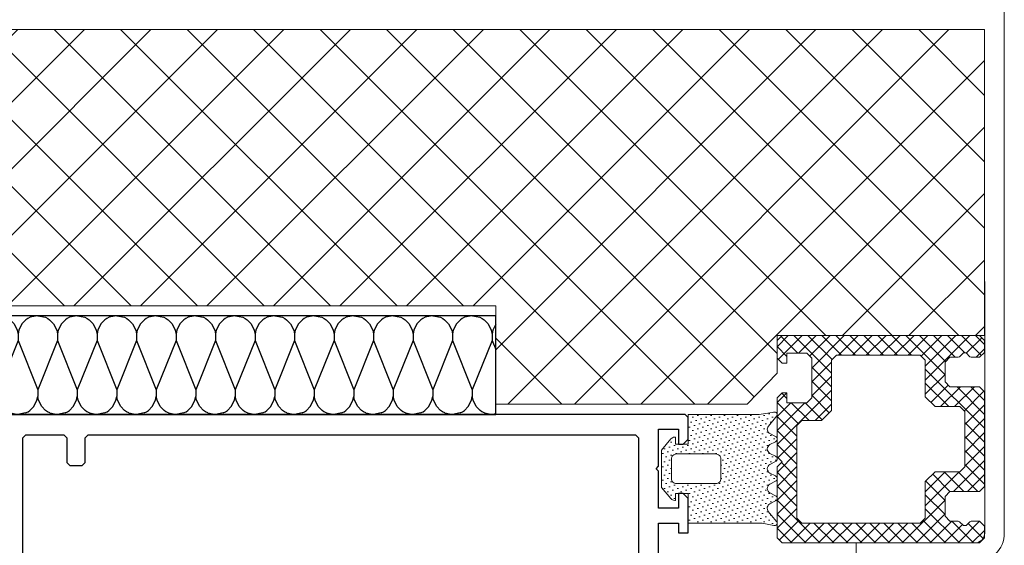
# Model space of a CAD drawing. Header units: millimetres. Extents: x -637441 to -130928, y -380379 to -53767.
# Tile 168 of 256: x -366174 to -365676, y -148141 to -147875. Entities that reach past the tile are written whole.
import ezdxf

# ---------------------------------------------------------------- set-up
doc = ezdxf.new("R2010")
doc.units = ezdxf.units.MM
doc.header["$LTSCALE"] = 10
for name, color, linetype in [('AL_1', 187, 'Continuous'), ('AL_3', 7, 'Continuous'), ('CrossSectionsProfils', 7, 'Continuous')]:
    doc.layers.add(name, color=color, linetype=linetype)
for name, color, linetype, lineweight in [('MB-inne', 8, 'Continuous', 9), ('MB-kreskowanie', 8, 'Continuous', 5), ('MB-uszczelki_tworzywa', 8, 'Continuous', 9)]:
    doc.layers.add(name, color=color, linetype=linetype, lineweight=lineweight)

msp = doc.modelspace()

# ---------------------------------------------------------------- hatches: boundary and pattern name
at = {"layer": 'AL_1'}
h = msp.add_hatch(dxfattribs=at)
h.set_pattern_fill('MINERAL WOOL', scale=50, angle=180)
h.set_pattern_definition([(180, (-366365.26, -148074.625), (-6e-15, -50), []), (248.1986, (-366375.262, -148087.125), (20.00124, 0.00186), [26.925, -26.925]), (291.8014, (-366375.262, -148087.125), (20.00124, -0.00186), [26.925, -26.925]), (270, (-366375.262, -148083.825), (20, -4e-15), [3.3, -46.7]), (270, (-366365.262, -148112.125), (20, -4e-15), [3.3, -46.7]), (191.3099, (-366365.262, -148074.625), (19.999982, 8e-06), [3.92, -247.105, 3.92, -254.95]), (191.3099, (-366365.262, -148124.625), (19.999982, 8e-06), [3.92, -247.105, 3.92, -254.95]), (206.565, (-366369.108, -148075.394), (20.00002, -5e-06), [1.375, -110.425]), (213.69, (-366370.339, -148076.01), (20, 1e-05), [1.1094, -359.4457]), (213.69, (-366370.339, -148126.01), (20, 1e-05), [1.1094, -359.4457]), (213.69, (-366370.339, -148176.01), (20, 1e-05), [1.1094, -359.4457]), (213.69, (-366370.339, -148226.01), (20, 1e-05), [1.1094, -359.4457]), (225, (-366371.262, -148076.625), (20, -2e-15), [2.8285, -138.593]), (225, (-366371.262, -148126.625), (20, -2e-15), [2.8285, -138.593]), (243.435, (-366373.262, -148078.625), (20, -3e-05), [3.5776, -220.029]), (243.435, (-366373.262, -148128.625), (20, -3e-05), [3.5776, -220.029]), (243.435, (-366373.262, -148178.625), (20, -3e-05), [3.5776, -220.029]), (243.435, (-366373.262, -148228.625), (20, -3e-05), [3.5776, -220.029]), (258.69, (-366374.862, -148081.825), (20, -8e-06), [2.0396, -99.9407]), (258.69, (-366374.862, -148131.825), (20, -8e-06), [2.0396, -99.9407]), (348.6901, (-366365.262, -148074.625), (19.999982, -8e-06), [3.92, -247.105, 3.92, -254.95]), (348.6901, (-366365.262, -148124.625), (19.999982, -8e-06), [3.92, -247.105, 3.92, -254.95]), (333.435, (-366361.416, -148075.394), (20.00002, 5e-06), [1.375, -110.425]), (326.31, (-366360.185, -148076.01), (20, -1e-05), [1.1094, -359.446]), (326.31, (-366360.185, -148126.01), (20, -1e-05), [1.1094, -359.446]), (326.31, (-366360.185, -148176.01), (20, -1e-05), [1.1094, -359.4457]), (326.31, (-366360.185, -148226.01), (20, -1e-05), [1.1094, -359.4457]), (315, (-366359.262, -148076.625), (20, -4e-15), [2.8285, -138.593]), (315, (-366359.262, -148126.625), (20, -4e-15), [2.8285, -138.593]), (296.565, (-366357.262, -148078.625), (20, 3e-05), [3.5777, -220.029]), (296.565, (-366357.262, -148128.625), (20, 3e-05), [3.5777, -220.029]), (296.565, (-366357.262, -148178.625), (20, 3e-05), [3.5777, -220.029]), (296.565, (-366357.262, -148228.625), (20, 3e-05), [3.5777, -220.029]), (281.31, (-366355.662, -148081.825), (20, 8e-06), [2.0396, -99.9407]), (281.31, (-366355.662, -148131.825), (20, 8e-06), [2.0396, -99.9407]), (153.435, (-366379.108, -148073.856), (-20.00002, -5e-06), [1.375, -110.425]), (26.565, (-366351.416, -148073.856), (-20.00002, 5e-06), [1.375, -110.425]), (146.31, (-366380.339, -148073.24), (-20, 1e-05), [1.1094, -359.4457]), (146.31, (-366380.339, -148023.24), (-20, 1e-05), [1.1094, -359.4457]), (146.31, (-366380.339, -147973.24), (-20, 1e-05), [1.1094, -359.4457]), (146.31, (-366380.339, -147923.24), (-20, 1e-05), [1.1094, -359.4457]), (33.69, (-366350.185, -148073.24), (-20, -1e-05), [1.1093, -359.446]), (33.69, (-366350.185, -148023.24), (-20, -1e-05), [1.1093, -359.446]), (33.69, (-366350.185, -147973.24), (-20, -1e-05), [1.1093, -359.446]), (33.69, (-366350.185, -147923.24), (-20, -1e-05), [1.1093, -359.4457]), (135, (-366381.262, -148072.625), (-20, 7e-15), [2.8285, -138.593]), (135, (-366381.262, -148022.625), (-20, 7e-15), [2.8285, -138.593]), (45, (-366349.262, -148072.625), (-20, 5e-15), [2.8285, -138.593]), (45, (-366349.262, -148022.625), (-20, 5e-15), [2.8285, -138.593]), (116.565, (-366383.262, -148070.625), (-20, -3e-05), [3.5777, -220.029]), (116.565, (-366383.262, -148020.625), (-20, -3e-05), [3.5777, -220.029]), (116.565, (-366383.262, -147970.625), (-20, -3e-05), [3.5777, -220.029]), (116.565, (-366383.262, -147920.625), (-20, -3e-05), [3.5777, -220.029]), (63.435, (-366347.262, -148070.625), (-20, 3e-05), [3.5776, -220.029]), (63.435, (-366347.262, -148020.625), (-20, 3e-05), [3.5776, -220.029]), (63.435, (-366347.262, -147970.625), (-20, 3e-05), [3.5776, -220.029]), (63.435, (-366347.262, -147920.625), (-20, 3e-05), [3.5776, -220.029]), (101.31, (-366384.862, -148067.425), (-20, -8e-06), [2.0396, -99.9407]), (101.31, (-366384.862, -148017.425), (-20, -8e-06), [2.0396, -99.9407]), (78.69, (-366345.662, -148067.425), (-20, 8e-06), [2.0396, -99.9408]), (78.69, (-366345.662, -148017.425), (-20, 8e-06), [2.0396, -99.9408])])
h.paths.add_polyline_path([(-365933.387, -148024.625), (-366275.897, -148024.625), (-366275.897, -148074.625), (-365933.387, -148074.625)])
at = {"layer": 'MB-kreskowanie', "linetype": 'ByBlock'}
h = msp.add_hatch(dxfattribs=at)
h.set_pattern_fill('ANSI37', scale=7.5, style=0, double=1)
h.set_pattern_definition([(45, (-456384.064, -134804.214), (-16.83798, 16.83798), []), (135, (-456384.064, -134804.214), (-16.83798, -16.83798), [])])
h.paths.add_polyline_path([(-365685.896, -148034.621), (-365685.872, -147879.656), (-366475.896, -147879.649), (-366475.896, -148019.627), (-365933.358, -148019.62), (-365933.358, -148053.176), (-365933.358, -148069.338), (-365806.121, -148069.338), (-365790.896, -148053.669), (-365790.896, -148034.621)])
at = {"layer": 'MB-kreskowanie'}
h = msp.add_hatch(dxfattribs=at)
h.set_pattern_fill('_U', scale=5, angle=135, style=0, double=1, pattern_type=0)
h.set_pattern_definition([(135, (-355067.6043, -161528.331), (-3.5355339, -3.5355339), []), (225, (-355067.6043, -161528.331), (3.5355339, -3.5355339), [])])
h.paths.add_polyline_path([(-365773.396, -148046.121), (-365773.396, -148066.146), (-365775.896, -148068.646), (-365785.896, -148068.646), (-365785.896, -148063.636), (-365788.396, -148063.636), (-365790.896, -148066.136), (-365790.896, -148096.121), (-365788.396, -148098.621), (-365790.896, -148101.121), (-365790.896, -148137.121), (-365788.396, -148139.621), (-365688.396, -148139.621), (-365685.896, -148137.121), (-365685.896, -148131.121), (-365688.396, -148128.621), (-365692.568, -148128.621), (-365693.275, -148128.914), (-365695.189, -148130.828), (-365696.603, -148130.828), (-365698.517, -148128.914), (-365699.225, -148128.621), (-365703.396, -148128.621), (-365705.896, -148126.121), (-365705.896, -148116.121), (-365703.396, -148113.621), (-365688.396, -148113.621), (-365685.896, -148111.121), (-365685.896, -148063.121), (-365688.396, -148060.621), (-365703.396, -148060.621), (-365705.896, -148058.121), (-365705.896, -148048.121), (-365703.396, -148045.621), (-365699.225, -148045.621), (-365698.517, -148045.328), (-365696.603, -148043.414), (-365695.189, -148043.414), (-365693.275, -148045.328), (-365692.568, -148045.621), (-365688.396, -148045.621), (-365685.896, -148043.121), (-365685.896, -148037.121), (-365688.396, -148034.621), (-365788.396, -148034.621), (-365790.896, -148037.121), (-365790.896, -148046.136), (-365788.396, -148048.636), (-365785.896, -148048.636), (-365785.896, -148043.621), (-365775.896, -148043.621)])
h.paths.add_polyline_path([(-365763.396, -148047.121), (-365760.896, -148044.621), (-365718.396, -148044.621), (-365715.896, -148047.121), (-365715.896, -148065.621), (-365710.896, -148070.621), (-365698.396, -148070.621), (-365695.896, -148073.121), (-365695.896, -148101.121), (-365698.396, -148103.621), (-365710.896, -148103.621), (-365715.896, -148108.621), (-365715.896, -148127.121), (-365718.396, -148129.621), (-365778.396, -148129.621), (-365780.896, -148127.121), (-365780.896, -148080.146), (-365778.396, -148077.646), (-365768.396, -148077.646), (-365763.396, -148072.646)], flags=16)
h = msp.add_hatch(dxfattribs=at)
h.set_pattern_fill('DOTS', scale=1.5, angle=135, style=0)
h.set_pattern_definition([(135, (-363305.3935, -142107.6974), (-2.525697, -0.841899), [0, -2.38125])])
h.paths.add_polyline_path([(-365794.516, -148099.847), (-365791.704, -148098.407, 0.6115604), (-365791.704, -148095.737), (-365794.516, -148094.298, -0.6115604), (-365794.516, -148089.847), (-365791.704, -148088.407, 0.6115604), (-365791.704, -148085.737), (-365794.516, -148084.298, -0.4815384), (-365795.293, -148080.467), (-365791.076, -148075.268, 0.6385151), (-365792.318, -148073.371), (-365799.919, -148074.608), (-365835.887, -148074.608), (-365835.887, -148089.608), (-365842.387, -148089.608), (-365842.387, -148086.108), (-365842.767, -148086.108, 0.2217432), (-365844.683, -148087.001), (-365849.387, -148092.61), (-365849.387, -148111.61), (-365844.682, -148117.217, 0.2216947), (-365842.767, -148118.11), (-365842.387, -148118.11), (-365842.387, -148114.608), (-365835.887, -148114.608), (-365835.887, -148129.608), (-365798.549, -148129.608), (-365792.58, -148130.832, 0.7606189), (-365791.204, -148128.744), (-365795.339, -148123.674, -0.478535), (-365794.546, -148119.862), (-365791.704, -148118.407, 0.6115604), (-365791.704, -148115.737), (-365794.516, -148114.298, -0.6115604), (-365794.516, -148109.847), (-365791.704, -148108.407, 0.6115604), (-365791.704, -148105.737), (-365794.516, -148104.298, -0.6115604)])
h.paths.add_polyline_path([(-365819.387, -148107.105, -0.4142136), (-365821.887, -148109.605), (-365841.887, -148109.605, -0.4142136), (-365844.387, -148107.105), (-365844.387, -148097.105, -0.4142136), (-365841.887, -148094.605), (-365821.887, -148094.605, -0.4142136), (-365819.387, -148097.105)], flags=16)

# ---------------------------------------------------------------- linework, layer by layer
at = {"layer": 'AL_3'}
msp.add_lwpolyline([(-365933.387, -148024.625), (-366275.897, -148024.625), (-366275.897, -148074.625), (-365933.387, -148074.625)], close=True, dxfattribs=at)
at = {"layer": 'CrossSectionsProfils', "color": 6, "flags": 128}
for points in [[(-365850.887, -148167.105), (-365850.887, -148129.605), (-365840.887, -148129.605), (-365840.887, -148134.605), (-365835.887, -148134.605), (-365835.887, -148117.104), (-365838.387, -148114.604), (-365840.887, -148114.604), (-365840.887, -148122.105), (-365850.887, -148122.105), (-365850.887, -148103.355), (-365852.137, -148102.105), (-365850.887, -148100.855), (-365850.887, -148082.105), (-365840.887, -148082.105), (-365840.887, -148089.604), (-365838.387, -148089.604), (-365835.887, -148087.104), (-365835.887, -148076.104), (-365837.387, -148074.604), (-366180.887, -148074.604)], [(-365860.887, -148312.606), (-365860.887, -148086.604), (-365862.387, -148085.104), (-366139.887, -148085.104), (-366141.387, -148086.604), (-366141.387, -148099.105), (-366142.887, -148100.605), (-366148.887, -148100.605), (-366150.387, -148099.105), (-366150.387, -148086.604), (-366151.887, -148085.104), (-366171.387, -148085.104), (-366172.887, -148086.604), (-366172.887, -148312.606)]]:
    msp.add_lwpolyline(points, dxfattribs=at)
at = {"layer": 'MB-inne', "color": 1, "linetype": 'ByBlock'}
msp.add_lwpolyline([(-365675.875, -147869.653), (-365675.869, -148134.655, -0.4142223), (-365690.869, -148149.655), (-365750.868, -148149.655), (-365750.868, -148139.656), (-365690.797, -148139.656, 0.4143157), (-365685.797, -148134.654), (-365685.872, -147879.656), (-366475.897, -147879.64), (-366475.897, -147869.64)], format="xyb", close=True, dxfattribs=at)
at = {"layer": 'MB-inne', "color": 7}
msp.add_lwpolyline([(-365933.358, -148053.176), (-365933.358, -148069.338), (-365806.121, -148069.338), (-365790.896, -148053.669), (-365790.896, -148034.621), (-365685.896, -148034.621), (-365685.896, -147879.621), (-366475.895, -147879.64), (-366475.897, -148019.62), (-365933.36, -148019.62)], close=True, dxfattribs=at)
at = {"layer": 'MB-uszczelki_tworzywa', "color": 6}
for points in [[(-365788.396, -148098.621), (-365790.896, -148096.121), (-365790.896, -148066.136), (-365788.396, -148063.636), (-365785.896, -148063.636), (-365785.896, -148068.646), (-365775.896, -148068.646), (-365773.396, -148066.146), (-365773.396, -148046.121), (-365775.896, -148043.621), (-365785.896, -148043.621), (-365785.896, -148048.636), (-365788.396, -148048.636), (-365790.896, -148046.136), (-365790.896, -148037.121), (-365788.396, -148034.621), (-365688.396, -148034.621), (-365685.896, -148037.121), (-365685.896, -148043.121), (-365688.396, -148045.621), (-365692.568, -148045.621), (-365693.275, -148045.328), (-365695.189, -148043.414), (-365696.603, -148043.414), (-365698.517, -148045.328), (-365699.225, -148045.621), (-365703.396, -148045.621), (-365705.896, -148048.121), (-365705.896, -148058.121), (-365703.396, -148060.621), (-365688.396, -148060.621), (-365685.896, -148063.121), (-365685.896, -148111.121), (-365688.396, -148113.621), (-365703.396, -148113.621), (-365705.896, -148116.121), (-365705.896, -148126.121), (-365703.396, -148128.621), (-365699.225, -148128.621), (-365698.517, -148128.914), (-365696.603, -148130.828), (-365695.189, -148130.828), (-365693.275, -148128.914), (-365692.568, -148128.621), (-365688.396, -148128.621), (-365685.896, -148131.121), (-365685.896, -148137.121), (-365688.396, -148139.621), (-365788.396, -148139.621), (-365790.896, -148137.121), (-365790.896, -148101.121)], [(-365715.896, -148127.121), (-365715.896, -148108.621), (-365710.896, -148103.621), (-365698.396, -148103.621), (-365695.896, -148101.121), (-365695.896, -148073.121), (-365698.396, -148070.621), (-365710.896, -148070.621), (-365715.896, -148065.621), (-365715.896, -148047.121), (-365718.396, -148044.621), (-365760.896, -148044.621), (-365763.396, -148047.121), (-365763.396, -148072.646), (-365768.396, -148077.646), (-365778.396, -148077.646), (-365780.896, -148080.146), (-365780.896, -148127.121), (-365778.396, -148129.621), (-365718.396, -148129.621)]]:
    msp.add_lwpolyline(points, close=True, dxfattribs=at)
at = {"layer": 'MB-uszczelki_tworzywa', "color": 1}
for points in [[(-365842.767, -148118.11, -0.2216947), (-365844.682, -148117.217), (-365849.387, -148111.61), (-365849.387, -148092.61), (-365844.683, -148087.001, -0.2217432), (-365842.767, -148086.108), (-365842.387, -148086.108), (-365842.387, -148089.608), (-365835.887, -148089.608), (-365835.887, -148074.608), (-365799.919, -148074.608), (-365792.357, -148073.377, -0.6497702), (-365791.076, -148075.268), (-365795.343, -148080.528, 0.4718674), (-365794.516, -148084.298), (-365791.704, -148085.737, -0.6115604), (-365791.704, -148088.407), (-365794.516, -148089.847, 0.6115604), (-365794.516, -148094.298), (-365791.704, -148095.737, -0.6115604), (-365791.704, -148098.407), (-365794.516, -148099.847, 0.6115604), (-365794.516, -148104.298), (-365791.704, -148105.737, -0.6115604), (-365791.704, -148108.407), (-365794.516, -148109.847, 0.6115604), (-365794.516, -148114.298), (-365791.704, -148115.737, -0.6115604), (-365791.704, -148118.407), (-365794.546, -148119.862, 0.4765026), (-365795.349, -148123.661), (-365791.204, -148128.744, -0.7606189), (-365792.58, -148130.832), (-365798.549, -148129.608), (-365835.887, -148129.608), (-365835.887, -148114.608), (-365842.387, -148114.608), (-365842.387, -148118.11)], [(-365844.387, -148107.105), (-365844.387, -148097.105, -0.4142136), (-365841.887, -148094.605), (-365821.887, -148094.605, -0.4142136), (-365819.387, -148097.105), (-365819.387, -148107.105, -0.4142136), (-365821.887, -148109.605), (-365841.887, -148109.605, -0.4142136)]]:
    msp.add_lwpolyline(points, format="xyb", close=True, dxfattribs=at)

doc.saveas('drawing.dxf')
